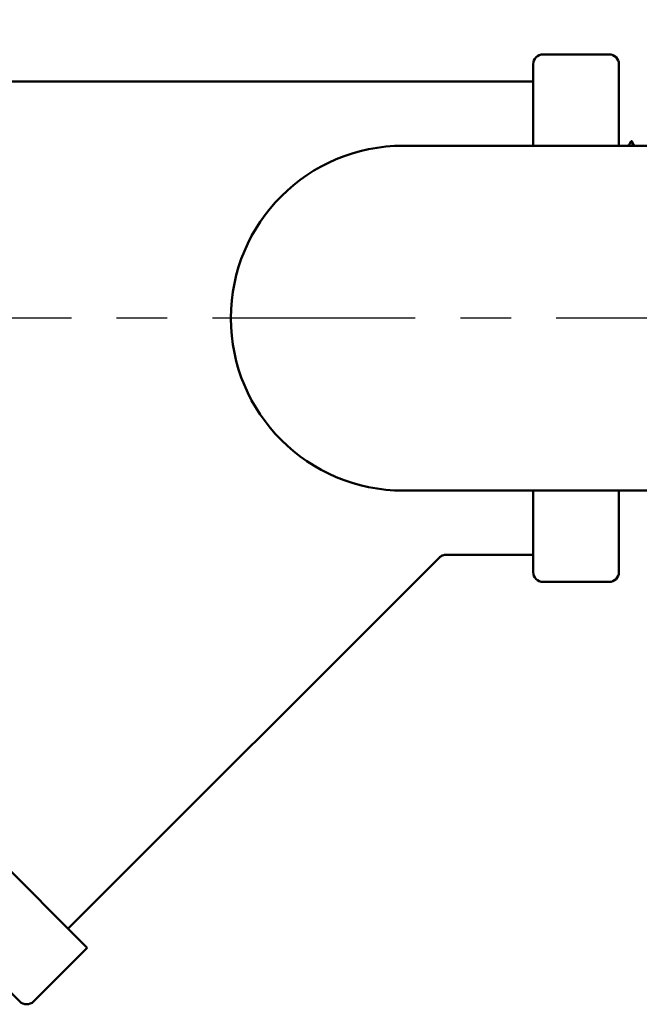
# Model space of a CAD drawing. Header units: inches. Extents: x 0.1 to 33.9, y 0.6 to 21.4.
# Tile 10 of 83: x 9.1 to 10.5, y 3.8 to 6. Entities that reach past the tile are written whole.
import ezdxf

# ---------------------------------------------------------------- set-up
doc = ezdxf.new("R2010")
doc.units = ezdxf.units.IN
doc.header["$MEASUREMENT"] = 0
doc.linetypes.add('CHAIN', pattern=[0.7087, 0.4724, -0.0591, 0.1181, -0.0591])
for name, color, linetype, lineweight in [('Centerline (ANSI)', 7, 'Continuous', 25), ('Dimension (ANSI)', 7, 'Continuous', 25), ('Visible (ANSI)', 7, 'Continuous', 50)]:
    doc.layers.add(name, color=color, linetype=linetype, lineweight=lineweight)
doc.styles.add('Note Text (ANSI)', font='tahoma.ttf')
doc.dimstyles.new('Default (ANSI)', dxfattribs={"dimtxt": 0.12, "dimasz": 0.098425, "dimexe": 0.125, "dimexo": 0.0625, "dimgap": 0.031496, "dimtad": 0, "dimtih": 1, "dimtoh": 1, "dimrnd": 1e-08, "dimzin": 4, "dimdsep": 46, "dimtxsty": 'Note Text (ANSI)', "dimcen": 0.09, "dimdle": 0.393701, "dimclrd": 256, "dimclre": 256, "dimclrt": 256, "dimadec": 0, "dimazin": 1, "dimtfac": 1, "dimtofl": 0, "dimtmove": 0, "dimatfit": 3, "dimfxl": 1, "dimtolj": 1, "dimtzin": 4, "dimlwd": -1, "dimlwe": -1, "dimarcsym": 0})

# ---------------------------------------------------------------- blocks, each defined once
blk = doc.blocks.new('*D7')
at = {"layer": 'Defpoints', "color": 0, "transparency": 16777216}
for p in [(8.9752, 11.0218), (16.8683, 11.0218), (16.8524, 5.3033)]:
    blk.add_point(p, dxfattribs=at)
at = {"layer": 'Dimension (ANSI)', "transparency": 16777216}
for p, q in [((9.0377, 11.0218), (16.9933, 11.0218)), ((16.8683, 10.9233), (16.8683, 8.2565)), ((16.8683, 5.4017), (16.8683, 8.0685))]:
    blk.add_line(p, q, dxfattribs=at)
for points in [[(16.8518, 10.9233), (16.8847, 10.9233), (16.8683, 11.0218)], [(16.8518, 5.4017), (16.8847, 5.4017), (16.8683, 5.3033)]]:
    blk.add_solid(points, dxfattribs=at)
at = {"layer": 'Dimension (ANSI)', "transparency": 16777216, "insert": (16.7167, 8.225), "char_height": 0.12, "attachment_point": 1, "style": 'Note Text (ANSI)'}
blk.add_mtext('\\A1;5.72', dxfattribs=at)
blk = doc.blocks.new('*D8')
at = {"layer": 'Defpoints', "color": 0, "transparency": 16777216}
for p in [(8.9752, 11.0218), (17.8267, 11.0218), (16.0156, 4.2413)]:
    blk.add_point(p, dxfattribs=at)
at = {"layer": 'Dimension (ANSI)', "transparency": 16777216}
for p, q in [((9.0377, 11.0218), (17.9517, 11.0218)), ((17.8267, 10.9233), (17.8267, 7.7258)), ((17.8267, 4.3397), (17.8267, 7.5373)), ((16.0781, 4.2413), (17.9517, 4.2413))]:
    blk.add_line(p, q, dxfattribs=at)
for points in [[(17.8103, 10.9233), (17.8431, 10.9233), (17.8267, 11.0218)], [(17.8103, 4.3397), (17.8431, 4.3397), (17.8267, 4.2413)]]:
    blk.add_solid(points, dxfattribs=at)
at = {"layer": 'Dimension (ANSI)', "transparency": 16777216, "insert": (17.6729, 7.6943), "char_height": 0.12, "attachment_point": 1, "style": 'Note Text (ANSI)'}
blk.add_mtext('\\A1;6.78', dxfattribs=at)

msp = doc.modelspace()

# ---------------------------------------------------------------- linework, layer by layer
at = {"layer": 'Centerline (ANSI)', "linetype": 'CHAIN', "ltscale": 0.952448}
msp.add_line((16.8524, 5.3033), (5.629, 5.3033), dxfattribs=at)
at = {"layer": 'Visible (ANSI)'}
for p, q in [((10.274, 5.8883), (10.4205, 5.8883)), ((10.2523, 5.6858), (10.2523, 5.8665)), ((10.4423, 5.8665), (10.4423, 5.6858)), ((8.4423, 5.8283), (10.2523, 5.8283)), ((9.9641, 5.6858), (12.4311, 5.6858)), ((10.4655, 5.6889), (10.4697, 5.6955)), ((10.4707, 5.6955), (10.4741, 5.6902)), ((12.4311, 4.9208), (9.9641, 4.9208)), ((10.2523, 4.74), (10.2523, 4.9208)), ((10.4423, 4.9208), (10.4423, 4.74)), ((9.2206, 3.9492), (10.0434, 4.7719)), ((10.0588, 4.7783), (10.2523, 4.7783)), ((9.2631, 3.9067), (8.4384, 4.7314)), ((10.274, 4.7183), (10.4205, 4.7183)), ((9.1133, 3.7878), (8.3168, 4.5843)), ((9.1441, 3.7878), (9.2631, 3.9067))]:
    msp.add_line(p, q, dxfattribs=at)
for centre, radius, start, end in [((10.274, 5.8665), 0.0218, 90, 180), ((10.4205, 5.8665), 0.0218, 0, 90), ((9.9641, 5.3033), 0.3825, 90, 270), ((10.274, 4.74), 0.0218, 180, 270), ((10.4205, 4.74), 0.0218, 270, 0), ((9.1287, 3.8031), 0.0217, 225, 315)]:
    msp.add_arc(centre, radius, start, end, dxfattribs=at)
for points in [[(10.4636, 5.6858), (10.4642, 5.6868), (10.4649, 5.6879), (10.4655, 5.6889)], [(10.4741, 5.6902), (10.475, 5.6887), (10.4759, 5.6872), (10.4768, 5.6858)]]:
    msp.add_open_spline(points, degree=3, dxfattribs=at)
for points, knots in [([(10.4727, 5.6858), (10.472, 5.6918), (10.4712, 5.6952), (10.4702, 5.6961), (10.4699, 5.696), (10.4697, 5.6955)], [2.9181544, 2.9181544, 2.9181544, 2.9181544, 3.1220486, 3.1220486, 3.1918669, 3.1918669, 3.1918669, 3.1918669]), ([(10.0588, 4.7783), (10.0564, 4.7783), (10.054, 4.7779), (10.0496, 4.7764), (10.0475, 4.7753), (10.0449, 4.7733), (10.0441, 4.7726), (10.0434, 4.7719)], [0, 0, 0, 0, 0.01788384, 0.01788384, 0.03547684, 0.03547684, 0.04322855, 0.04322855, 0.04322855, 0.04322855])]:
    msp.add_open_spline(points, degree=3, knots=knots, dxfattribs=at)

# ---------------------------------------------------------------- dimensions: what is measured, and where the dimension line sits
at = {"layer": 'Dimension (ANSI)'}
for base, p1, override, picture, middle in [((16.8683, 11.0218), (16.8524, 5.3033), {"dimgap": 0.031496, "dimdec": 2, "dimse1": 1, "dimtol": 0, "dimlim": 0, "dimtp": 0, "dimtm": 0, "dimtdec": 2, "dimatfit": 1}, '*D7', (16.8683, 8.1625)), ((17.8267, 11.0218), (16.0156, 4.2413), {"dimgap": 0.031496, "dimdec": 2, "dimtol": 0, "dimlim": 0, "dimtp": 0, "dimtm": 0, "dimtdec": 2, "dimatfit": 1}, '*D8', (17.8267, 7.6315))]:
    dim = msp.add_linear_dim(base=base, p1=p1, p2=(8.9752, 11.0218), angle=90, dimstyle='Default (ANSI)', override=override, dxfattribs=at)
    dim.commit()
    dim.dimension.update_dxf_attribs({"geometry": picture, "text_midpoint": middle, "dimtype": 160})

doc.saveas('drawing.dxf')
